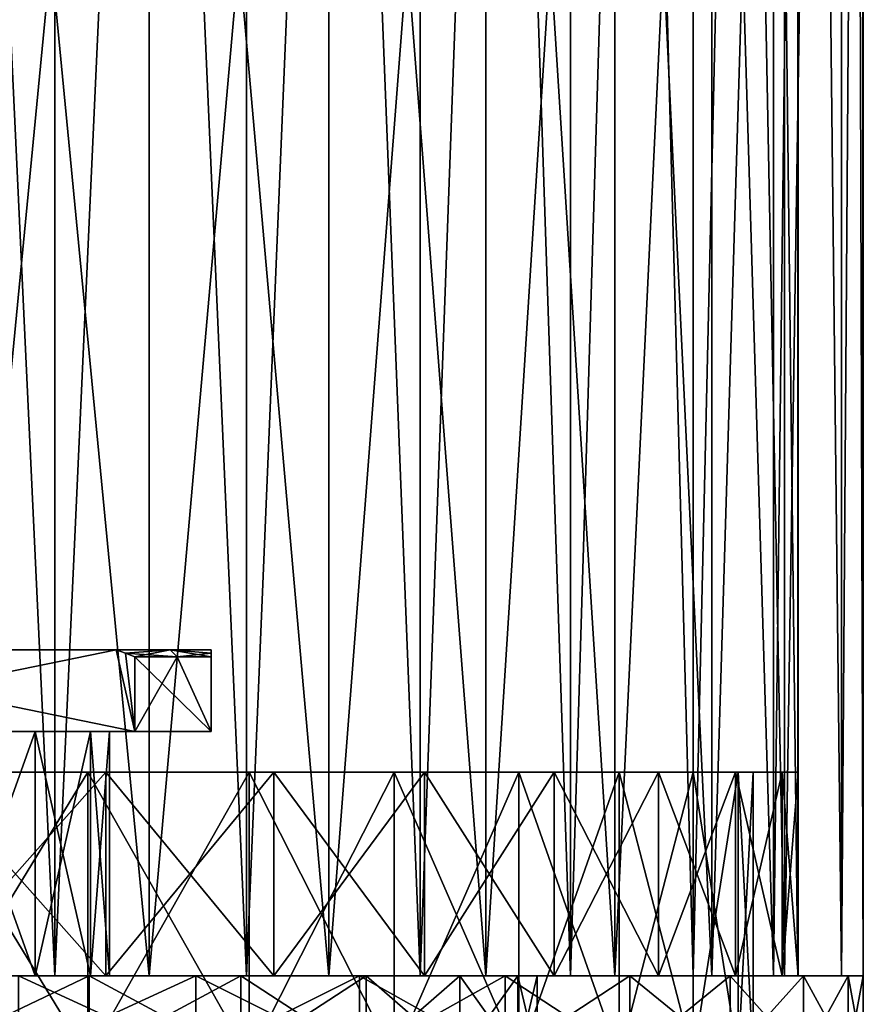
# Model space of a CAD drawing. Extents: x 0 to 200, y 18 to 95.
# Tile 255 of 256: x 179 to 190, y 68 to 80. Entities that reach past the tile are written whole.
import ezdxf

# ---------------------------------------------------------------- set-up
doc = ezdxf.new("R2010")
doc.units = 0

msp = doc.modelspace()

# ---------------------------------------------------------------- linework, layer by layer
for points in [[(178.644333, 94.527016, 31.500999), (179.881058, 68.227013, 31.886789), (177.378937, 68.227013, 31.22336)], [(178.644333, 94.527016, 60.499001), (177.378937, 68.227013, 60.776638), (179.881058, 68.227013, 60.113213)], [(178.644333, 94.527016, 31.500999), (179.881058, 94.527016, 31.886789), (179.881058, 68.227013, 31.886789)], [(179.881058, 94.527016, 60.113213), (178.644333, 94.527016, 60.499001), (179.881058, 68.227013, 60.113213)], [(181.079895, 94.527016, 32.377853), (182.231873, 68.227013, 32.970528), (179.881058, 68.227013, 31.886789)], [(179.881058, 94.527016, 31.886789), (181.079895, 94.527016, 32.377853), (179.881058, 68.227013, 31.886789)], [(181.079895, 94.527016, 59.622147), (179.881058, 68.227013, 60.113213), (182.231873, 68.227013, 59.029472)], [(181.079895, 94.527016, 59.622147), (179.881058, 94.527016, 60.113213), (179.881058, 68.227013, 60.113213)], [(181.079895, 94.527016, 32.377853), (182.231873, 94.527016, 32.970528), (182.231873, 68.227013, 32.970528)], [(182.231873, 94.527016, 59.029472), (181.079895, 94.527016, 59.622147), (182.231873, 68.227013, 59.029472)], [(183.328415, 94.527016, 33.660393), (184.361359, 68.227013, 34.442303), (182.231873, 68.227013, 32.970528)], [(182.231873, 94.527016, 32.970528), (183.328415, 94.527016, 33.660393), (182.231873, 68.227013, 32.970528)], [(183.328415, 94.527016, 58.339607), (182.231873, 68.227013, 59.029472), (184.361359, 68.227013, 57.557697)], [(183.328415, 94.527016, 58.339607), (182.231873, 94.527016, 59.029472), (182.231873, 68.227013, 59.029472)], [(183.328415, 94.527016, 33.660393), (184.361359, 94.527016, 34.442303), (184.361359, 68.227013, 34.442303)], [(184.361359, 94.527016, 57.557697), (183.328415, 94.527016, 58.339607), (184.361359, 68.227013, 57.557697)], [(185.322968, 94.527016, 35.310421), (186.206085, 68.227013, 36.258278), (184.361359, 68.227013, 34.442303)], [(184.361359, 94.527016, 34.442303), (185.322968, 94.527016, 35.310421), (184.361359, 68.227013, 34.442303)], [(185.322968, 94.527016, 56.689579), (184.361359, 68.227013, 57.557697), (186.206085, 68.227013, 55.741722)], [(185.322968, 94.527016, 56.689579), (184.361359, 94.527016, 57.557697), (184.361359, 68.227013, 57.557697)], [(185.322968, 94.527016, 35.310421), (186.206085, 94.527016, 36.258278), (186.206085, 68.227013, 36.258278)], [(186.206085, 94.527016, 55.741722), (185.322968, 94.527016, 56.689579), (186.206085, 68.227013, 55.741722)], [(187.00412, 94.527016, 37.278801), (187.711121, 68.227013, 38.36438), (186.206085, 68.227013, 36.258278)], [(186.206085, 94.527016, 36.258278), (187.00412, 94.527016, 37.278801), (186.206085, 68.227013, 36.258278)], [(187.00412, 94.527016, 54.721199), (186.206085, 68.227013, 55.741722), (187.711121, 68.227013, 53.63562)], [(187.00412, 94.527016, 54.721199), (186.206085, 94.527016, 55.741722), (186.206085, 68.227013, 55.741722)], [(187.00412, 94.527016, 37.278801), (187.711121, 94.527016, 38.36438), (187.711121, 68.227013, 38.36438)], [(187.711121, 94.527016, 53.63562), (187.00412, 94.527016, 54.721199), (187.711121, 68.227013, 53.63562)], [(188.321823, 94.527016, 39.506912), (188.83165, 68.227013, 40.697876), (187.711121, 68.227013, 38.36438)], [(187.711121, 94.527016, 38.36438), (188.321823, 94.527016, 39.506912), (187.711121, 68.227013, 38.36438)], [(188.321823, 94.527016, 52.493088), (187.711121, 68.227013, 53.63562), (188.83165, 68.227013, 51.302124)], [(188.321823, 94.527016, 52.493088), (187.711121, 94.527016, 53.63562), (187.711121, 68.227013, 53.63562)], [(188.321823, 94.527016, 39.506912), (188.83165, 94.527016, 40.697876), (188.83165, 68.227013, 40.697876)], [(188.83165, 94.527016, 51.302124), (188.321823, 94.527016, 52.493088), (188.83165, 68.227013, 51.302124)], [(189.236816, 94.527016, 41.928394), (189.534302, 68.227013, 43.189281), (188.83165, 68.227013, 40.697876)], [(188.83165, 94.527016, 40.697876), (189.236816, 94.527016, 41.928394), (188.83165, 68.227013, 40.697876)], [(189.236816, 94.527016, 50.071606), (188.83165, 68.227013, 51.302124), (189.534302, 68.227013, 48.810719)], [(189.236816, 94.527016, 50.071606), (188.83165, 94.527016, 51.302124), (188.83165, 68.227013, 51.302124)], [(189.236816, 94.527016, 41.928394), (189.534302, 94.527016, 43.189281), (189.534302, 68.227013, 43.189281)], [(189.534302, 94.527016, 48.810719), (189.236816, 94.527016, 50.071606), (189.534302, 68.227013, 48.810719)], [(189.721878, 94.527016, 44.471134), (189.798141, 68.227013, 45.764389), (189.534302, 68.227013, 43.189281)], [(189.534302, 94.527016, 43.189281), (189.721878, 94.527016, 44.471134), (189.534302, 68.227013, 43.189281)], [(189.721878, 94.527016, 47.528866), (189.534302, 68.227013, 48.810719), (189.798141, 68.227013, 46.235611)], [(189.721878, 94.527016, 47.528866), (189.534302, 94.527016, 48.810719), (189.534302, 68.227013, 48.810719)], [(189.721878, 94.527016, 44.471134), (189.787979, 94.527016, 45.764908), (189.798141, 68.227013, 45.764389)], [(189.798141, 94.527016, 46.235611), (189.721878, 94.527016, 47.528866), (189.798141, 68.227013, 46.235611)], [(189.787979, 94.527016, 45.764908), (189.799988, 94.527016, 46), (189.798141, 68.227013, 45.764389)], [(189.799988, 94.527016, 46), (189.799988, 68.227013, 46), (189.798141, 68.227013, 45.764389)], [(189.798141, 94.527016, 46.235611), (189.798141, 68.227013, 46.235611), (189.799988, 68.227013, 46)], [(189.799988, 94.527016, 46), (189.798141, 94.527016, 46.235611), (189.799988, 68.227013, 46)], [(181.036591, 93.22702, 33.242847), (178.62619, 93.22702, 32.325199), (178.62619, 68.227013, 32.325199)], [(181.036591, 68.227013, 33.242847), (181.036591, 93.22702, 33.242847), (178.62619, 68.227013, 32.325199)], [(178.62619, 93.22702, 59.674801), (181.036591, 93.22702, 58.757153), (181.036591, 68.227013, 58.757153)], [(178.62619, 68.227013, 59.674801), (178.62619, 93.22702, 59.674801), (181.036591, 68.227013, 58.757153)], [(183.241226, 93.22702, 34.581356), (181.036591, 93.22702, 33.242847), (181.036591, 68.227013, 33.242847)], [(183.241226, 68.227013, 34.581356), (183.241226, 93.22702, 34.581356), (181.036591, 68.227013, 33.242847)], [(181.036591, 93.22702, 58.757153), (183.241226, 93.22702, 57.418644), (183.241226, 68.227013, 57.418644)], [(181.036591, 68.227013, 58.757153), (181.036591, 93.22702, 58.757153), (183.241226, 68.227013, 57.418644)], [(185.167404, 93.22702, 36.296562), (183.241226, 93.22702, 34.581356), (183.241226, 68.227013, 34.581356)], [(185.167404, 68.227013, 36.296562), (185.167404, 93.22702, 36.296562), (183.241226, 68.227013, 34.581356)], [(183.241226, 93.22702, 57.418644), (185.167404, 93.22702, 55.703442), (185.167404, 68.227013, 55.703442)], [(183.241226, 68.227013, 57.418644), (183.241226, 93.22702, 57.418644), (185.167404, 68.227013, 55.703442)], [(186.751556, 93.22702, 38.331882), (185.167404, 93.22702, 36.296562), (185.167404, 68.227013, 36.296562)], [(186.751556, 68.227013, 38.331882), (186.751556, 93.22702, 38.331882), (185.167404, 68.227013, 36.296562)], [(185.167404, 93.22702, 55.703442), (186.751556, 93.22702, 53.668121), (186.751556, 68.227013, 53.668121)], [(185.167404, 68.227013, 55.703442), (185.167404, 93.22702, 55.703442), (186.751556, 68.227013, 53.668121)], [(187.941437, 93.22702, 40.620171), (186.751556, 93.22702, 38.331882), (186.751556, 68.227013, 38.331882)], [(187.941437, 68.227013, 40.620171), (187.941437, 93.22702, 40.620171), (186.751556, 68.227013, 38.331882)], [(186.751556, 93.22702, 53.668121), (187.941437, 93.22702, 51.379829), (187.941437, 68.227013, 51.379829)], [(186.751556, 68.227013, 53.668121), (186.751556, 93.22702, 53.668121), (187.941437, 68.227013, 51.379829)], [(188.697769, 93.22702, 43.085941), (187.941437, 93.22702, 40.620171), (187.941437, 68.227013, 40.620171)], [(188.697769, 68.227013, 43.085941), (188.697769, 93.22702, 43.085941), (187.941437, 68.227013, 40.620171)], [(187.941437, 93.22702, 51.379829), (188.697769, 93.22702, 48.914059), (188.697769, 68.227013, 48.914059)], [(187.941437, 68.227013, 51.379829), (187.941437, 93.22702, 51.379829), (188.697769, 68.227013, 48.914059)], [(188.995621, 93.22702, 45.647846), (188.697769, 93.22702, 43.085941), (188.697769, 68.227013, 43.085941)], [(188.995621, 68.227013, 45.647846), (188.995621, 93.22702, 45.647846), (188.697769, 68.227013, 43.085941)], [(188.697769, 93.22702, 48.914059), (188.995621, 93.22702, 46.352154), (188.995621, 68.227013, 46.352154)], [(188.697769, 68.227013, 48.914059), (188.697769, 93.22702, 48.914059), (188.995621, 68.227013, 46.352154)], [(189, 93.22702, 46), (188.995621, 93.22702, 45.647846), (188.995621, 68.227013, 45.647846)], [(189, 68.227013, 46), (189, 93.22702, 46), (188.995621, 68.227013, 45.647846)], [(188.995621, 93.22702, 46.352154), (189, 93.22702, 46), (189, 68.227013, 46)], [(188.995621, 68.227013, 46.352154), (188.995621, 93.22702, 46.352154), (189, 68.227013, 46)], [(175.968155, 72.227013, 38.59153), (180.86319, 71.227013, 41.417686), (175.736786, 71.227013, 38.457958)], [(180.631836, 72.227013, 50.715885), (175.736786, 71.227013, 53.542042), (180.86319, 71.227013, 50.582314)], [(180.631836, 72.227013, 50.715885), (175.968155, 72.227013, 53.40847), (175.736786, 71.227013, 53.542042)], [(175.968155, 72.227013, 38.59153), (180.631836, 72.227013, 41.284115), (180.86319, 71.227013, 41.417686)], [(176.474991, 72.227013, 43.098816), (180.631836, 72.227013, 41.284115), (175.968155, 72.227013, 38.59153)], [(175.968155, 72.227013, 53.40847), (180.631836, 72.227013, 50.715885), (177.366241, 72.227013, 48.153339)], [(176.474991, 72.227013, 43.098816), (177.366241, 72.227013, 43.846661), (180.631836, 72.227013, 41.284115)], [(177.366241, 72.227013, 43.846661), (181.295181, 72.227013, 42.25), (180.631836, 72.227013, 41.284115)], [(177.366241, 72.227013, 43.846661), (177.947968, 72.227013, 44.854233), (181.295181, 72.227013, 42.25)], [(177.366241, 72.227013, 48.153339), (181.295181, 72.227013, 49.75), (177.947968, 72.227013, 47.145767)], [(180.631836, 72.227013, 50.715885), (181.295181, 72.227013, 49.75), (177.366241, 72.227013, 48.153339)], [(177.947968, 72.227013, 44.854233), (181.799988, 72.227013, 43.307419), (181.295181, 72.227013, 42.25)], [(177.947968, 72.227013, 44.854233), (181.799988, 72.227013, 48.692581), (181.799988, 72.227013, 43.307419)], [(178.149994, 72.227013, 46), (181.799988, 72.227013, 48.692581), (177.947968, 72.227013, 44.854233)], [(177.947968, 72.227013, 47.145767), (181.799988, 72.227013, 48.692581), (178.149994, 72.227013, 46)], [(181.295181, 72.227013, 49.75), (181.799988, 72.227013, 48.692581), (177.947968, 72.227013, 47.145767)], [(180.631836, 72.227013, 41.284115), (180.747192, 72.186028, 41.350716), (180.86319, 71.227013, 41.417686)], [(180.747208, 72.186028, 50.649281), (180.631836, 72.227013, 50.715885), (180.86319, 71.227013, 50.582314)], [(181.295181, 72.227013, 49.75), (180.631836, 72.227013, 50.715885), (180.747208, 72.186028, 50.649281)], [(180.631836, 72.227013, 41.284115), (181.295181, 72.227013, 42.25), (180.747192, 72.186028, 41.350716)], [(180.747192, 72.186028, 41.350716), (181.295181, 72.227013, 42.25), (180.86319, 72.143105, 41.417686)], [(180.747192, 72.186028, 41.350716), (180.86319, 72.143105, 41.417686), (180.86319, 71.227013, 41.417686)], [(181.295181, 72.227013, 49.75), (180.747208, 72.186028, 50.649281), (181.38179, 72.143105, 49.799999)], [(180.86319, 72.143105, 50.582314), (180.747208, 72.186028, 50.649281), (180.86319, 71.227013, 50.582314)], [(180.747208, 72.186028, 50.649281), (180.86319, 72.143105, 50.582314), (181.38179, 72.143105, 49.799999)], [(181.295181, 72.227013, 42.25), (181.38179, 72.143105, 42.200001), (180.86319, 72.143105, 41.417686)], [(180.86319, 72.143105, 41.417686), (181.799988, 71.227013, 43.040272), (180.86319, 71.227013, 41.417686)], [(180.86319, 72.143105, 41.417686), (181.38179, 72.143105, 42.200001), (181.799988, 71.227013, 43.040272)], [(181.38179, 72.143105, 49.799999), (180.86319, 71.227013, 50.582314), (181.799988, 71.227013, 48.959728)], [(181.38179, 72.143105, 49.799999), (180.86319, 72.143105, 50.582314), (180.86319, 71.227013, 50.582314)], [(181.295181, 72.227013, 42.25), (181.799988, 72.186028, 43.174206), (181.38179, 72.143105, 42.200001)], [(181.295181, 72.227013, 49.75), (181.38179, 72.143105, 49.799999), (181.799988, 72.143105, 48.959728)], [(181.799988, 72.186028, 48.825787), (181.295181, 72.227013, 49.75), (181.799988, 72.143105, 48.959728)], [(181.295181, 72.227013, 42.25), (181.799988, 72.227013, 43.307419), (181.799988, 72.186028, 43.174206)], [(181.799988, 72.227013, 48.692581), (181.295181, 72.227013, 49.75), (181.799988, 72.186028, 48.825787)], [(181.799988, 72.186028, 43.174206), (181.799988, 72.143105, 43.040272), (181.38179, 72.143105, 42.200001)], [(181.38179, 72.143105, 42.200001), (181.799988, 72.143105, 43.040272), (181.799988, 71.227013, 43.040272)], [(181.799988, 72.143105, 48.959728), (181.38179, 72.143105, 49.799999), (181.799988, 71.227013, 48.959728)], [(181.799988, 72.186028, 43.174206), (181.799988, 72.227013, 43.307419), (181.799988, 71.227013, 43.040272)], [(181.799988, 72.227013, 43.307419), (181.799988, 71.227013, 48.959728), (181.799988, 71.227013, 43.040272)], [(181.799988, 72.227013, 43.307419), (181.799988, 72.227013, 48.692581), (181.799988, 71.227013, 48.959728)], [(181.799988, 72.227013, 48.692581), (181.799988, 72.186028, 48.825787), (181.799988, 71.227013, 48.959728)], [(181.799988, 72.143105, 43.040272), (181.799988, 72.186028, 43.174206), (181.799988, 71.227013, 43.040272)], [(181.799988, 72.186028, 48.825787), (181.799988, 72.143105, 48.959728), (181.799988, 71.227013, 48.959728)], [(180.86319, 71.227013, 41.417686), (178.565445, 71.227013, 41.654442), (175.736786, 71.227013, 38.457958)], [(175.736786, 71.227013, 53.542042), (177.188629, 71.227013, 51.230385), (180.86319, 71.227013, 50.582314)], [(180.86319, 71.227013, 50.582314), (177.188629, 71.227013, 51.230385), (178.565445, 71.227013, 50.345558)], [(178.565445, 71.227013, 41.654442), (179.637207, 71.227013, 42.891315), (178.565445, 68.227013, 41.654442)], [(179.637207, 71.227013, 42.891315), (179.637207, 68.227013, 42.891315), (178.565445, 68.227013, 41.654442)], [(179.637207, 71.227013, 49.108685), (178.565445, 71.227013, 50.345558), (179.637207, 68.227013, 49.108685)], [(178.565445, 71.227013, 50.345558), (178.565445, 68.227013, 50.345558), (179.637207, 68.227013, 49.108685)], [(179.637207, 71.227013, 42.891315), (178.565445, 71.227013, 41.654442), (180.86319, 71.227013, 41.417686)], [(180.86319, 71.227013, 50.582314), (178.565445, 71.227013, 50.345558), (179.637207, 71.227013, 49.108685)], [(179.637207, 71.227013, 42.891315), (180.317078, 71.227013, 44.380039), (179.637207, 68.227013, 42.891315)], [(180.317078, 71.227013, 44.380039), (180.317078, 68.227013, 44.380039), (179.637207, 68.227013, 42.891315)], [(180.317078, 71.227013, 47.619961), (179.637207, 71.227013, 49.108685), (180.317078, 68.227013, 47.619961)], [(179.637207, 71.227013, 49.108685), (179.637207, 68.227013, 49.108685), (180.317078, 68.227013, 47.619961)], [(180.317078, 71.227013, 44.380039), (179.637207, 71.227013, 42.891315), (180.86319, 71.227013, 41.417686)], [(181.799988, 71.227013, 48.959728), (179.637207, 71.227013, 49.108685), (180.317078, 71.227013, 47.619961)], [(180.86319, 71.227013, 50.582314), (179.637207, 71.227013, 49.108685), (181.799988, 71.227013, 48.959728)], [(180.317078, 71.227013, 44.380039), (180.549988, 71.227013, 46), (180.317078, 68.227013, 44.380039)], [(180.549988, 71.227013, 46), (180.549988, 68.227013, 46), (180.317078, 68.227013, 44.380039)], [(180.549988, 71.227013, 46), (180.317078, 71.227013, 47.619961), (180.549988, 68.227013, 46)], [(180.317078, 71.227013, 47.619961), (180.317078, 68.227013, 47.619961), (180.549988, 68.227013, 46)], [(181.799988, 71.227013, 43.040272), (180.317078, 71.227013, 44.380039), (180.86319, 71.227013, 41.417686)], [(180.549988, 71.227013, 46), (180.317078, 71.227013, 44.380039), (181.799988, 71.227013, 43.040272)], [(181.799988, 71.227013, 48.959728), (180.317078, 71.227013, 47.619961), (180.549988, 71.227013, 46)], [(181.799988, 71.227013, 48.959728), (180.549988, 71.227013, 46), (181.799988, 71.227013, 43.040272)], [(180.283142, 67.22702, 33.499695), (180.283142, 70.72702, 33.499695), (178.150864, 67.22702, 32.767685)], [(180.283142, 70.72702, 33.499695), (178.150864, 70.72702, 32.767685), (178.150864, 67.22702, 32.767685)], [(178.150864, 67.22702, 59.232315), (178.150864, 70.72702, 59.232315), (180.283142, 67.22702, 58.500305)], [(178.150864, 70.72702, 59.232315), (180.283142, 70.72702, 58.500305), (180.283142, 67.22702, 58.500305)], [(178.150864, 70.72702, 32.767685), (180.504074, 70.72702, 32.996017), (178.285889, 70.72702, 32.234516)], [(180.283142, 70.72702, 33.499695), (180.504074, 70.72702, 32.996017), (178.150864, 70.72702, 32.767685)], [(178.150864, 70.72702, 59.232315), (178.285889, 70.72702, 59.765484), (180.283142, 70.72702, 58.500305)], [(178.285889, 70.72702, 32.234516), (180.504074, 70.72702, 32.996017), (178.285889, 68.227013, 32.234516)], [(180.504074, 70.72702, 32.996017), (180.504074, 68.227013, 32.996017), (178.285889, 68.227013, 32.234516)], [(180.504074, 70.72702, 59.003983), (178.285889, 70.72702, 59.765484), (180.504074, 68.227013, 59.003983)], [(178.285889, 70.72702, 59.765484), (178.285889, 68.227013, 59.765484), (180.504074, 68.227013, 59.003983)], [(178.285889, 70.72702, 59.765484), (180.504074, 70.72702, 59.003983), (180.283142, 70.72702, 58.500305)], [(182.265839, 67.22702, 34.572678), (182.265839, 70.72702, 34.572678), (180.283142, 67.22702, 33.499695)], [(182.265839, 70.72702, 34.572678), (180.283142, 70.72702, 33.499695), (180.283142, 67.22702, 33.499695)], [(180.283142, 67.22702, 58.500305), (180.283142, 70.72702, 58.500305), (182.265839, 67.22702, 57.427322)], [(180.283142, 70.72702, 58.500305), (182.265839, 70.72702, 57.427322), (182.265839, 67.22702, 57.427322)], [(180.283142, 70.72702, 33.499695), (182.56665, 70.72702, 34.112236), (180.504074, 70.72702, 32.996017)], [(182.265839, 70.72702, 34.572678), (182.56665, 70.72702, 34.112236), (180.283142, 70.72702, 33.499695)], [(180.283142, 70.72702, 58.500305), (180.504074, 70.72702, 59.003983), (182.265839, 70.72702, 57.427322)], [(180.504074, 70.72702, 32.996017), (182.56665, 70.72702, 34.112236), (180.504074, 68.227013, 32.996017)], [(182.56665, 70.72702, 34.112236), (182.56665, 68.227013, 34.112236), (180.504074, 68.227013, 32.996017)], [(182.56665, 70.72702, 57.887764), (180.504074, 70.72702, 59.003983), (182.56665, 68.227013, 57.887764)], [(180.504074, 70.72702, 59.003983), (180.504074, 68.227013, 59.003983), (182.56665, 68.227013, 57.887764)], [(180.504074, 70.72702, 59.003983), (182.56665, 70.72702, 57.887764), (182.265839, 70.72702, 57.427322)], [(184.044891, 67.22702, 35.957371), (184.044891, 70.72702, 35.957371), (182.265839, 67.22702, 34.572678)], [(184.044891, 70.72702, 35.957371), (182.265839, 70.72702, 34.572678), (182.265839, 67.22702, 34.572678)], [(182.265839, 67.22702, 57.427322), (182.265839, 70.72702, 57.427322), (184.044891, 67.22702, 56.042633)], [(182.265839, 70.72702, 57.427322), (184.044891, 70.72702, 56.042633), (184.044891, 67.22702, 56.042633)], [(182.265839, 70.72702, 34.572678), (184.417389, 70.72702, 35.552719), (182.56665, 70.72702, 34.112236)], [(184.044891, 70.72702, 35.957371), (184.417389, 70.72702, 35.552719), (182.265839, 70.72702, 34.572678)], [(182.265839, 70.72702, 57.427322), (182.56665, 70.72702, 57.887764), (184.044891, 70.72702, 56.042633)], [(182.56665, 70.72702, 34.112236), (184.417389, 70.72702, 35.552719), (182.56665, 68.227013, 34.112236)], [(184.417389, 70.72702, 35.552719), (184.417389, 68.227013, 35.552719), (182.56665, 68.227013, 34.112236)], [(184.417389, 70.72702, 56.447281), (182.56665, 70.72702, 57.887764), (184.417389, 68.227013, 56.447281)], [(182.56665, 70.72702, 57.887764), (182.56665, 68.227013, 57.887764), (184.417389, 68.227013, 56.447281)], [(182.56665, 70.72702, 57.887764), (184.417389, 70.72702, 56.447281), (184.044891, 70.72702, 56.042633)], [(185.571762, 67.22702, 37.615997), (185.571762, 70.72702, 37.615997), (184.044891, 67.22702, 35.957371)], [(185.571762, 70.72702, 37.615997), (184.044891, 70.72702, 35.957371), (184.044891, 67.22702, 35.957371)], [(184.044891, 67.22702, 56.042633), (184.044891, 70.72702, 56.042633), (185.571762, 67.22702, 54.384003)], [(184.044891, 70.72702, 56.042633), (185.571762, 70.72702, 54.384003), (185.571762, 67.22702, 54.384003)], [(184.044891, 70.72702, 35.957371), (186.005783, 70.72702, 37.278179), (184.417389, 70.72702, 35.552719)], [(185.571762, 70.72702, 37.615997), (186.005783, 70.72702, 37.278179), (184.044891, 70.72702, 35.957371)], [(184.044891, 70.72702, 56.042633), (184.417389, 70.72702, 56.447281), (185.571762, 70.72702, 54.384003)], [(184.417389, 70.72702, 35.552719), (186.005783, 70.72702, 37.278179), (184.417389, 68.227013, 35.552719)], [(186.005783, 70.72702, 37.278179), (186.005783, 68.227013, 37.278179), (184.417389, 68.227013, 35.552719)], [(186.005783, 70.72702, 54.721821), (184.417389, 70.72702, 56.447281), (186.005783, 68.227013, 54.721821)], [(184.417389, 70.72702, 56.447281), (184.417389, 68.227013, 56.447281), (186.005783, 68.227013, 54.721821)], [(184.417389, 70.72702, 56.447281), (186.005783, 70.72702, 54.721821), (185.571762, 70.72702, 54.384003)], [(186.80481, 67.22702, 39.503319), (186.80481, 70.72702, 39.503319), (185.571762, 67.22702, 37.615997)], [(186.80481, 70.72702, 39.503319), (185.571762, 70.72702, 37.615997), (185.571762, 67.22702, 37.615997)], [(185.571762, 67.22702, 54.384003), (185.571762, 70.72702, 54.384003), (186.80481, 67.22702, 52.496681)], [(185.571762, 70.72702, 54.384003), (186.80481, 70.72702, 52.496681), (186.80481, 67.22702, 52.496681)], [(185.571762, 70.72702, 37.615997), (187.288528, 70.72702, 39.241547), (186.005783, 70.72702, 37.278179)], [(186.80481, 70.72702, 39.503319), (187.288528, 70.72702, 39.241547), (185.571762, 70.72702, 37.615997)], [(185.571762, 70.72702, 54.384003), (186.005783, 70.72702, 54.721821), (186.80481, 70.72702, 52.496681)], [(186.005783, 70.72702, 37.278179), (187.288528, 70.72702, 39.241547), (186.005783, 68.227013, 37.278179)], [(187.288528, 70.72702, 39.241547), (187.288528, 68.227013, 39.241547), (186.005783, 68.227013, 37.278179)], [(187.288528, 70.72702, 52.758453), (186.005783, 70.72702, 54.721821), (187.288528, 68.227013, 52.758453)], [(186.005783, 70.72702, 54.721821), (186.005783, 68.227013, 54.721821), (187.288528, 68.227013, 52.758453)], [(186.005783, 70.72702, 54.721821), (187.288528, 70.72702, 52.758453), (186.80481, 70.72702, 52.496681)], [(187.710403, 67.22702, 41.567852), (187.710403, 70.72702, 41.567852), (186.80481, 67.22702, 39.503319)], [(187.710403, 70.72702, 41.567852), (186.80481, 70.72702, 39.503319), (186.80481, 67.22702, 39.503319)], [(186.80481, 67.22702, 52.496681), (186.80481, 70.72702, 52.496681), (187.710403, 67.22702, 50.432148)], [(186.80481, 70.72702, 52.496681), (187.710403, 70.72702, 50.432148), (187.710403, 67.22702, 50.432148)], [(186.80481, 70.72702, 39.503319), (188.230591, 70.72702, 41.389267), (187.288528, 70.72702, 39.241547)], [(187.710403, 70.72702, 41.567852), (188.230591, 70.72702, 41.389267), (186.80481, 70.72702, 39.503319)], [(186.80481, 70.72702, 52.496681), (187.288528, 70.72702, 52.758453), (187.710403, 70.72702, 50.432148)], [(187.288528, 70.72702, 39.241547), (188.230591, 70.72702, 41.389267), (187.288528, 68.227013, 39.241547)], [(188.230591, 70.72702, 41.389267), (188.230591, 68.227013, 41.389267), (187.288528, 68.227013, 39.241547)], [(188.230591, 70.72702, 50.610733), (187.288528, 70.72702, 52.758453), (188.230591, 68.227013, 50.610733)], [(187.288528, 70.72702, 52.758453), (187.288528, 68.227013, 52.758453), (188.230591, 68.227013, 50.610733)], [(187.288528, 70.72702, 52.758453), (188.230591, 70.72702, 50.610733), (187.710403, 70.72702, 50.432148)], [(188.263824, 67.22702, 43.753284), (188.263824, 70.72702, 43.753284), (187.710403, 67.22702, 41.567852)], [(188.263824, 70.72702, 43.753284), (187.710403, 70.72702, 41.567852), (187.710403, 67.22702, 41.567852)], [(187.710403, 67.22702, 50.432148), (187.710403, 70.72702, 50.432148), (188.263824, 67.22702, 48.246716)], [(187.710403, 70.72702, 50.432148), (188.263824, 70.72702, 48.246716), (188.263824, 67.22702, 48.246716)], [(187.710403, 70.72702, 41.567852), (188.80632, 70.72702, 43.662758), (188.230591, 70.72702, 41.389267)], [(188.263824, 70.72702, 43.753284), (188.80632, 70.72702, 43.662758), (187.710403, 70.72702, 41.567852)], [(187.710403, 70.72702, 50.432148), (188.230591, 70.72702, 50.610733), (188.263824, 70.72702, 48.246716)], [(188.230591, 70.72702, 41.389267), (188.80632, 70.72702, 43.662758), (188.230591, 68.227013, 41.389267)], [(188.80632, 70.72702, 43.662758), (188.80632, 68.227013, 43.662758), (188.230591, 68.227013, 41.389267)], [(188.80632, 70.72702, 48.337242), (188.230591, 70.72702, 50.610733), (188.80632, 68.227013, 48.337242)], [(188.230591, 70.72702, 50.610733), (188.230591, 68.227013, 50.610733), (188.80632, 68.227013, 48.337242)], [(188.230591, 70.72702, 50.610733), (188.80632, 70.72702, 48.337242), (188.263824, 70.72702, 48.246716)], [(188.449997, 67.22702, 46), (188.449997, 70.72702, 46), (188.263824, 67.22702, 43.753284)], [(188.449997, 70.72702, 46), (188.263824, 70.72702, 43.753284), (188.263824, 67.22702, 43.753284)], [(188.263824, 67.22702, 48.246716), (188.263824, 70.72702, 48.246716), (188.449997, 67.22702, 46)], [(188.263824, 70.72702, 48.246716), (188.449997, 70.72702, 46), (188.449997, 67.22702, 46)], [(188.263824, 70.72702, 43.753284), (189, 70.72702, 46), (188.80632, 70.72702, 43.662758)], [(188.449997, 70.72702, 46), (189, 70.72702, 46), (188.263824, 70.72702, 43.753284)], [(188.263824, 70.72702, 48.246716), (188.80632, 70.72702, 48.337242), (188.449997, 70.72702, 46)], [(188.449997, 70.72702, 46), (188.80632, 70.72702, 48.337242), (189, 70.72702, 46)], [(188.80632, 70.72702, 43.662758), (189, 70.72702, 46), (188.80632, 68.227013, 43.662758)], [(189, 70.72702, 46), (189, 68.227013, 46), (188.80632, 68.227013, 43.662758)], [(189, 70.72702, 46), (188.80632, 70.72702, 48.337242), (189, 68.227013, 46)], [(188.80632, 70.72702, 48.337242), (188.80632, 68.227013, 48.337242), (189, 68.227013, 46)], [(179.881058, 68.227013, 60.113213), (176.089569, 68.227013, 60.141323), (178.62619, 68.227013, 59.674801)], [(177.378937, 68.227013, 60.776638), (176.089569, 68.227013, 60.141323), (179.881058, 68.227013, 60.113213)], [(177.188629, 68.227013, 40.769615), (180.299988, 68.227013, 36.473721), (178.199188, 68.227013, 35.53838)], [(177.188629, 68.227013, 40.769615), (182.160431, 68.227013, 37.825409), (180.299988, 68.227013, 36.473721)], [(177.188629, 68.227013, 40.769615), (178.565445, 68.227013, 41.654442), (182.160431, 68.227013, 37.825409)], [(177.188629, 68.227013, 51.230385), (180.299988, 68.227013, 55.526279), (178.565445, 68.227013, 50.345558)], [(178.199188, 68.227013, 56.46162), (180.299988, 68.227013, 55.526279), (177.188629, 68.227013, 51.230385)], [(179.881058, 68.227013, 31.886789), (178.62619, 68.227013, 32.325199), (177.378937, 68.227013, 31.22336)], [(178.199188, 68.227013, 35.53838), (180.299988, 68.227013, 36.473721), (178.199188, 67.22702, 35.53838)], [(180.299988, 68.227013, 36.473721), (180.299988, 67.22702, 36.473721), (178.199188, 67.22702, 35.53838)], [(180.299988, 68.227013, 55.526279), (178.199188, 68.227013, 56.46162), (180.299988, 67.22702, 55.526279)], [(178.199188, 68.227013, 56.46162), (178.199188, 67.22702, 56.46162), (180.299988, 67.22702, 55.526279)], [(178.285889, 68.227013, 32.234516), (181.609848, 68.227013, 32.634903), (179.435242, 68.227013, 31.734152)], [(180.504074, 68.227013, 32.996017), (181.609848, 68.227013, 32.634903), (178.285889, 68.227013, 32.234516)], [(178.285889, 68.227013, 59.765484), (179.435242, 68.227013, 60.265846), (180.504074, 68.227013, 59.003983)], [(178.565445, 68.227013, 41.654442), (183.699173, 68.227013, 39.534363), (182.160431, 68.227013, 37.825409)], [(178.565445, 68.227013, 41.654442), (179.637207, 68.227013, 42.891315), (183.699173, 68.227013, 39.534363)], [(178.565445, 68.227013, 50.345558), (182.160431, 68.227013, 54.174591), (179.637207, 68.227013, 49.108685)], [(180.299988, 68.227013, 55.526279), (182.160431, 68.227013, 54.174591), (178.565445, 68.227013, 50.345558)], [(181.036591, 68.227013, 33.242847), (178.62619, 68.227013, 32.325199), (179.881058, 68.227013, 31.886789)], [(182.231873, 68.227013, 59.029472), (178.62619, 68.227013, 59.674801), (181.036591, 68.227013, 58.757153)], [(179.881058, 68.227013, 60.113213), (178.62619, 68.227013, 59.674801), (182.231873, 68.227013, 59.029472)], [(179.435242, 68.227013, 31.734152), (181.609848, 68.227013, 32.634903), (179.435242, 67.22702, 31.734152)], [(181.609848, 68.227013, 32.634903), (181.609848, 67.22702, 32.634903), (179.435242, 67.22702, 31.734152)], [(181.609848, 68.227013, 59.365097), (179.435242, 68.227013, 60.265846), (181.609848, 67.22702, 59.365097)], [(179.435242, 68.227013, 60.265846), (179.435242, 67.22702, 60.265846), (181.609848, 67.22702, 59.365097)], [(179.435242, 68.227013, 60.265846), (181.609848, 68.227013, 59.365097), (180.504074, 68.227013, 59.003983)], [(179.637207, 68.227013, 42.891315), (184.848999, 68.227013, 41.525898), (183.699173, 68.227013, 39.534363)], [(179.637207, 68.227013, 42.891315), (180.317078, 68.227013, 44.380039), (184.848999, 68.227013, 41.525898)], [(179.637207, 68.227013, 49.108685), (184.848999, 68.227013, 50.474102), (180.317078, 68.227013, 47.619961)], [(182.160431, 68.227013, 54.174591), (183.699173, 68.227013, 52.465637), (179.637207, 68.227013, 49.108685)], [(183.699173, 68.227013, 52.465637), (184.848999, 68.227013, 50.474102), (179.637207, 68.227013, 49.108685)], [(182.231873, 68.227013, 32.970528), (181.036591, 68.227013, 33.242847), (179.881058, 68.227013, 31.886789)], [(180.299988, 68.227013, 36.473721), (182.160431, 68.227013, 37.825409), (180.299988, 67.22702, 36.473721)], [(182.160431, 68.227013, 37.825409), (182.160431, 67.22702, 37.825409), (180.299988, 67.22702, 36.473721)], [(182.160431, 68.227013, 54.174591), (180.299988, 68.227013, 55.526279), (182.160431, 67.22702, 54.174591)], [(180.299988, 68.227013, 55.526279), (180.299988, 67.22702, 55.526279), (182.160431, 67.22702, 54.174591)], [(180.317078, 68.227013, 44.380039), (185.559616, 68.227013, 43.712971), (184.848999, 68.227013, 41.525898)], [(180.317078, 68.227013, 44.380039), (185.799988, 68.227013, 46), (185.559616, 68.227013, 43.712971)], [(180.549988, 68.227013, 46), (185.799988, 68.227013, 46), (180.317078, 68.227013, 44.380039)], [(180.317078, 68.227013, 47.619961), (185.559616, 68.227013, 48.287029), (180.549988, 68.227013, 46)], [(184.848999, 68.227013, 50.474102), (185.559616, 68.227013, 48.287029), (180.317078, 68.227013, 47.619961)], [(180.504074, 68.227013, 32.996017), (183.616776, 68.227013, 33.864746), (181.609848, 68.227013, 32.634903)], [(182.56665, 68.227013, 34.112236), (183.616776, 68.227013, 33.864746), (180.504074, 68.227013, 32.996017)], [(180.504074, 68.227013, 59.003983), (181.609848, 68.227013, 59.365097), (182.56665, 68.227013, 57.887764)], [(185.559616, 68.227013, 48.287029), (185.799988, 68.227013, 46), (180.549988, 68.227013, 46)], [(183.241226, 68.227013, 34.581356), (181.036591, 68.227013, 33.242847), (182.231873, 68.227013, 32.970528)], [(184.361359, 68.227013, 57.557697), (181.036591, 68.227013, 58.757153), (183.241226, 68.227013, 57.418644)], [(182.231873, 68.227013, 59.029472), (181.036591, 68.227013, 58.757153), (184.361359, 68.227013, 57.557697)], [(181.609848, 68.227013, 32.634903), (183.616776, 68.227013, 33.864746), (181.609848, 67.22702, 32.634903)], [(183.616776, 68.227013, 33.864746), (183.616776, 67.22702, 33.864746), (181.609848, 67.22702, 32.634903)], [(183.616776, 68.227013, 58.135254), (181.609848, 68.227013, 59.365097), (183.616776, 67.22702, 58.135254)], [(181.609848, 68.227013, 59.365097), (181.609848, 67.22702, 59.365097), (183.616776, 67.22702, 58.135254)], [(181.609848, 68.227013, 59.365097), (183.616776, 68.227013, 58.135254), (182.56665, 68.227013, 57.887764)], [(182.160431, 68.227013, 37.825409), (183.699173, 68.227013, 39.534363), (182.160431, 67.22702, 37.825409)], [(183.699173, 68.227013, 39.534363), (183.699173, 67.22702, 39.534363), (182.160431, 67.22702, 37.825409)], [(183.699173, 68.227013, 52.465637), (182.160431, 68.227013, 54.174591), (183.699173, 67.22702, 52.465637)], [(182.160431, 68.227013, 54.174591), (182.160431, 67.22702, 54.174591), (183.699173, 67.22702, 52.465637)], [(184.361359, 68.227013, 34.442303), (183.241226, 68.227013, 34.581356), (182.231873, 68.227013, 32.970528)], [(182.56665, 68.227013, 34.112236), (185.406601, 68.227013, 35.393398), (183.616776, 68.227013, 33.864746)], [(184.417389, 68.227013, 35.552719), (185.406601, 68.227013, 35.393398), (182.56665, 68.227013, 34.112236)], [(182.56665, 68.227013, 57.887764), (183.616776, 68.227013, 58.135254), (184.417389, 68.227013, 56.447281)], [(185.167404, 68.227013, 36.296562), (183.241226, 68.227013, 34.581356), (184.361359, 68.227013, 34.442303)], [(186.206085, 68.227013, 55.741722), (183.241226, 68.227013, 57.418644), (185.167404, 68.227013, 55.703442)], [(184.361359, 68.227013, 57.557697), (183.241226, 68.227013, 57.418644), (186.206085, 68.227013, 55.741722)], [(183.616776, 68.227013, 33.864746), (185.406601, 68.227013, 35.393398), (183.616776, 67.22702, 33.864746)], [(185.406601, 68.227013, 35.393398), (185.406601, 67.22702, 35.393398), (183.616776, 67.22702, 33.864746)], [(185.406601, 68.227013, 56.606602), (183.616776, 68.227013, 58.135254), (185.406601, 67.22702, 56.606602)], [(183.616776, 68.227013, 58.135254), (183.616776, 67.22702, 58.135254), (185.406601, 67.22702, 56.606602)], [(183.616776, 68.227013, 58.135254), (185.406601, 68.227013, 56.606602), (184.417389, 68.227013, 56.447281)], [(183.699173, 68.227013, 39.534363), (184.848999, 68.227013, 41.525898), (183.699173, 67.22702, 39.534363)], [(184.848999, 68.227013, 41.525898), (184.848999, 67.22702, 41.525898), (183.699173, 67.22702, 39.534363)], [(184.848999, 68.227013, 50.474102), (183.699173, 68.227013, 52.465637), (184.848999, 67.22702, 50.474102)], [(183.699173, 68.227013, 52.465637), (183.699173, 67.22702, 52.465637), (184.848999, 67.22702, 50.474102)], [(186.206085, 68.227013, 36.258278), (185.167404, 68.227013, 36.296562), (184.361359, 68.227013, 34.442303)], [(184.417389, 68.227013, 35.552719), (186.935242, 68.227013, 37.18322), (185.406601, 68.227013, 35.393398)], [(186.005783, 68.227013, 37.278179), (186.935242, 68.227013, 37.18322), (184.417389, 68.227013, 35.552719)], [(184.417389, 68.227013, 56.447281), (185.406601, 68.227013, 56.606602), (186.005783, 68.227013, 54.721821)], [(184.848999, 68.227013, 41.525898), (185.559616, 68.227013, 43.712971), (184.848999, 67.22702, 41.525898)], [(185.559616, 68.227013, 43.712971), (185.559616, 67.22702, 43.712971), (184.848999, 67.22702, 41.525898)], [(185.559616, 68.227013, 48.287029), (184.848999, 68.227013, 50.474102), (185.559616, 67.22702, 48.287029)], [(184.848999, 68.227013, 50.474102), (184.848999, 67.22702, 50.474102), (185.559616, 67.22702, 48.287029)], [(186.751556, 68.227013, 38.331882), (185.167404, 68.227013, 36.296562), (186.206085, 68.227013, 36.258278)], [(185.167404, 68.227013, 55.703442), (186.751556, 68.227013, 53.668121), (187.711121, 68.227013, 53.63562)], [(186.206085, 68.227013, 55.741722), (185.167404, 68.227013, 55.703442), (187.711121, 68.227013, 53.63562)], [(185.406601, 68.227013, 35.393398), (186.935242, 68.227013, 37.18322), (185.406601, 67.22702, 35.393398)], [(186.935242, 68.227013, 37.18322), (186.935242, 67.22702, 37.18322), (185.406601, 67.22702, 35.393398)], [(186.935242, 68.227013, 54.81678), (185.406601, 68.227013, 56.606602), (186.935242, 67.22702, 54.81678)], [(185.406601, 68.227013, 56.606602), (185.406601, 67.22702, 56.606602), (186.935242, 67.22702, 54.81678)], [(185.406601, 68.227013, 56.606602), (186.935242, 68.227013, 54.81678), (186.005783, 68.227013, 54.721821)], [(185.559616, 68.227013, 43.712971), (185.799988, 68.227013, 46), (185.559616, 67.22702, 43.712971)], [(185.799988, 68.227013, 46), (185.799988, 67.22702, 46), (185.559616, 67.22702, 43.712971)], [(185.799988, 68.227013, 46), (185.559616, 68.227013, 48.287029), (185.799988, 67.22702, 46)], [(185.559616, 68.227013, 48.287029), (185.559616, 67.22702, 48.287029), (185.799988, 67.22702, 46)], [(186.005783, 68.227013, 37.278179), (188.165085, 68.227013, 39.190144), (186.935242, 68.227013, 37.18322)], [(187.288528, 68.227013, 39.241547), (188.165085, 68.227013, 39.190144), (186.005783, 68.227013, 37.278179)], [(186.005783, 68.227013, 54.721821), (186.935242, 68.227013, 54.81678), (187.288528, 68.227013, 52.758453)], [(187.711121, 68.227013, 38.36438), (186.751556, 68.227013, 38.331882), (186.206085, 68.227013, 36.258278)], [(187.711121, 68.227013, 38.36438), (187.941437, 68.227013, 40.620171), (186.751556, 68.227013, 38.331882)], [(186.751556, 68.227013, 53.668121), (187.941437, 68.227013, 51.379829), (188.83165, 68.227013, 51.302124)], [(187.711121, 68.227013, 53.63562), (186.751556, 68.227013, 53.668121), (188.83165, 68.227013, 51.302124)], [(186.935242, 68.227013, 37.18322), (188.165085, 68.227013, 39.190144), (186.935242, 67.22702, 37.18322)], [(188.165085, 68.227013, 39.190144), (188.165085, 67.22702, 39.190144), (186.935242, 67.22702, 37.18322)], [(188.165085, 68.227013, 52.809856), (186.935242, 68.227013, 54.81678), (188.165085, 67.22702, 52.809856)], [(186.935242, 68.227013, 54.81678), (186.935242, 67.22702, 54.81678), (188.165085, 67.22702, 52.809856)], [(186.935242, 68.227013, 54.81678), (188.165085, 68.227013, 52.809856), (187.288528, 68.227013, 52.758453)], [(187.288528, 68.227013, 39.241547), (189.065842, 68.227013, 41.364746), (188.165085, 68.227013, 39.190144)], [(188.230591, 68.227013, 41.389267), (189.065842, 68.227013, 41.364746), (187.288528, 68.227013, 39.241547)], [(187.288528, 68.227013, 52.758453), (188.165085, 68.227013, 52.809856), (188.230591, 68.227013, 50.610733)], [(188.83165, 68.227013, 40.697876), (187.941437, 68.227013, 40.620171), (187.711121, 68.227013, 38.36438)], [(188.83165, 68.227013, 40.697876), (188.697769, 68.227013, 43.085941), (187.941437, 68.227013, 40.620171)], [(187.941437, 68.227013, 51.379829), (188.697769, 68.227013, 48.914059), (189.534302, 68.227013, 48.810719)], [(188.83165, 68.227013, 51.302124), (187.941437, 68.227013, 51.379829), (189.534302, 68.227013, 48.810719)], [(188.165085, 68.227013, 39.190144), (189.065842, 68.227013, 41.364746), (188.165085, 67.22702, 39.190144)], [(189.065842, 68.227013, 41.364746), (189.065842, 67.22702, 41.364746), (188.165085, 67.22702, 39.190144)], [(189.065842, 68.227013, 50.635254), (188.165085, 68.227013, 52.809856), (189.065842, 67.22702, 50.635254)], [(188.165085, 68.227013, 52.809856), (188.165085, 67.22702, 52.809856), (189.065842, 67.22702, 50.635254)], [(188.165085, 68.227013, 52.809856), (189.065842, 68.227013, 50.635254), (188.230591, 68.227013, 50.610733)], [(188.230591, 68.227013, 41.389267), (189.615326, 68.227013, 43.653484), (189.065842, 68.227013, 41.364746)], [(188.80632, 68.227013, 43.662758), (189.615326, 68.227013, 43.653484), (188.230591, 68.227013, 41.389267)], [(188.230591, 68.227013, 50.610733), (189.065842, 68.227013, 50.635254), (188.80632, 68.227013, 48.337242)], [(189.534302, 68.227013, 43.189281), (188.697769, 68.227013, 43.085941), (188.83165, 68.227013, 40.697876)], [(189.534302, 68.227013, 43.189281), (188.995621, 68.227013, 45.647846), (188.697769, 68.227013, 43.085941)], [(188.697769, 68.227013, 48.914059), (188.995621, 68.227013, 46.352154), (189.798141, 68.227013, 46.235611)], [(189.534302, 68.227013, 48.810719), (188.697769, 68.227013, 48.914059), (189.798141, 68.227013, 46.235611)], [(188.80632, 68.227013, 43.662758), (189.799988, 68.227013, 46), (189.615326, 68.227013, 43.653484)], [(189, 68.227013, 46), (189.799988, 68.227013, 46), (188.80632, 68.227013, 43.662758)], [(188.80632, 68.227013, 48.337242), (189.615326, 68.227013, 48.346516), (189, 68.227013, 46)], [(189.065842, 68.227013, 50.635254), (189.615326, 68.227013, 48.346516), (188.80632, 68.227013, 48.337242)], [(189.798141, 68.227013, 45.764389), (188.995621, 68.227013, 45.647846), (189.534302, 68.227013, 43.189281)], [(189.798141, 68.227013, 45.764389), (189, 68.227013, 46), (188.995621, 68.227013, 45.647846)], [(189.799988, 68.227013, 46), (188.995621, 68.227013, 46.352154), (189, 68.227013, 46)], [(189.798141, 68.227013, 46.235611), (188.995621, 68.227013, 46.352154), (189.799988, 68.227013, 46)], [(189, 68.227013, 46), (189.615326, 68.227013, 48.346516), (189.799988, 68.227013, 46)], [(189.799988, 68.227013, 46), (189, 68.227013, 46), (189.798141, 68.227013, 45.764389)], [(189.065842, 68.227013, 41.364746), (189.615326, 68.227013, 43.653484), (189.065842, 67.22702, 41.364746)], [(189.615326, 68.227013, 43.653484), (189.615326, 67.22702, 43.653484), (189.065842, 67.22702, 41.364746)], [(189.615326, 68.227013, 48.346516), (189.065842, 68.227013, 50.635254), (189.615326, 67.22702, 48.346516)], [(189.065842, 68.227013, 50.635254), (189.065842, 67.22702, 50.635254), (189.615326, 67.22702, 48.346516)], [(189.615326, 68.227013, 43.653484), (189.799988, 68.227013, 46), (189.615326, 67.22702, 43.653484)], [(189.799988, 68.227013, 46), (189.799988, 67.22702, 46), (189.615326, 67.22702, 43.653484)], [(189.799988, 68.227013, 46), (189.615326, 68.227013, 48.346516), (189.799988, 67.22702, 46)], [(189.615326, 68.227013, 48.346516), (189.615326, 67.22702, 48.346516), (189.799988, 67.22702, 46)]]:
    msp.add_3dface(points)

doc.saveas('drawing.dxf')
